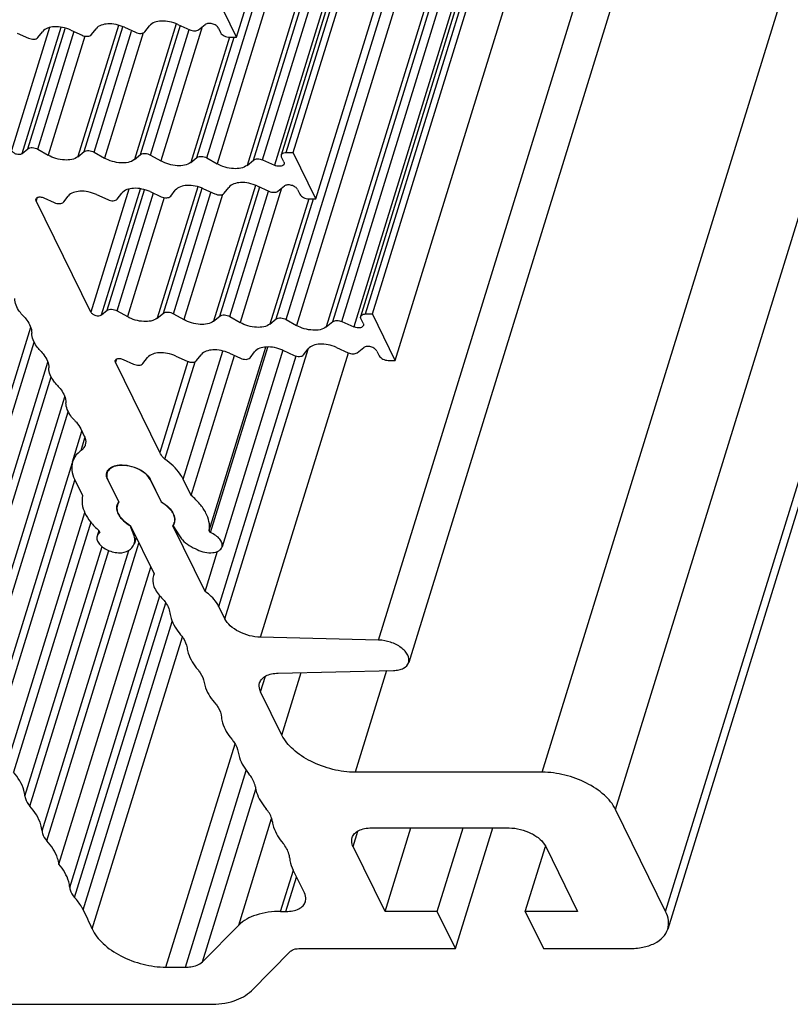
# Model space of a CAD drawing. Header units: millimetres. Extents: x 0 to 594, y 0 to 420.
# Tile 78 of 120: x 427 to 443, y 110 to 130. Entities that reach past the tile are written whole.
import ezdxf

# ---------------------------------------------------------------- set-up
doc = ezdxf.new("R2010")
doc.units = ezdxf.units.MM
doc.header["$LTSCALE"] = 32.67
doc.layers.add('3_ALL_AXES', color=7, linetype='CONTINUOUS')

msp = doc.modelspace()

# ---------------------------------------------------------------- linework, layer by layer
at = {"layer": '3_ALL_AXES', "color": 7, "linetype": 'CONTINUOUS'}
for p, q in [((431.59738, 129.5566), (446.12136, 176.55622)), ((432.73213, 127.24422), (447.25611, 174.24383)), ((432.49642, 127.19526), (447.0204, 174.19488)), ((433.1897, 126.3118), (447.71368, 173.31141)), ((434.08874, 123.95046), (448.61272, 170.95007)), ((434.32445, 123.99941), (448.84843, 170.99903)), ((434.78202, 123.067), (449.30599, 170.06661)), ((449.57665, 163.99891), (435.05267, 116.99929)), ((454.77941, 158.64268), (440.25543, 111.64307)), ((431.59738, 129.5566), (431.13982, 130.48902)), ((429.34149, 129.75869), (429.56629, 129.65769)), ((429.756, 129.66803), (429.84687, 129.78532)), ((430.41624, 129.81625), (430.65386, 129.70948)), ((430.83259, 129.70891), (430.96768, 129.81463)), ((431.22955, 129.74309), (431.2753, 129.64985)), ((427.19141, 129.64221), (427.41635, 129.54114)), ((427.60606, 129.55149), (427.6974, 129.66938)), ((428.26646, 129.70045), (428.49132, 129.59942)), ((428.68103, 129.60976), (428.77237, 129.72765)), ((431.45922, 129.5566), (431.59738, 129.5566)), ((427.2879, 127.22481), (427.40378, 127.31795)), ((427.60364, 127.3076), (427.81069, 127.18971)), ((428.41019, 127.15861), (428.53594, 127.25968)), ((428.7358, 127.24933), (428.94285, 127.13144)), ((429.54239, 127.10037), (429.66809, 127.2014)), ((429.86796, 127.19106), (430.075, 127.07317)), ((432.59398, 127.24422), (432.73213, 127.24422)), ((433.1897, 126.3118), (432.73213, 127.24422)), ((430.67459, 127.04213), (430.80025, 127.14313)), ((431.00011, 127.13278), (431.20611, 127.01549)), ((431.80583, 126.98457), (431.93866, 127.09133)), ((432.11684, 127.0919), (432.35567, 126.98619)), ((432.54733, 127.05773), (432.50157, 127.15097)), ((428.78373, 126.39741), (429.00867, 126.29634)), ((429.19838, 126.30669), (429.28972, 126.42458)), ((429.85878, 126.45564), (430.08364, 126.35461)), ((430.27335, 126.36496), (430.36469, 126.48285)), ((430.93381, 126.51389), (431.15861, 126.41288)), ((431.34831, 126.42323), (431.43919, 126.54052)), ((432.00856, 126.57145), (432.24618, 126.46468)), ((432.42491, 126.46411), (432.55999, 126.56982)), ((432.82187, 126.49828), (432.86762, 126.40504)), ((428.66912, 124.03698), (427.57124, 126.27423)), ((427.72641, 126.33121), (427.93371, 126.23807)), ((428.12341, 126.24841), (428.21475, 126.36631)), ((433.05154, 126.3118), (433.1897, 126.3118)), ((428.88022, 123.98), (428.9961, 124.07314)), ((429.19596, 124.0628), (429.40301, 123.9449)), ((430.00251, 123.9138), (430.12825, 124.01487)), ((430.32812, 124.00453), (430.53516, 123.88663)), ((431.13471, 123.85557), (431.26041, 123.9566)), ((431.46027, 123.94625), (431.66732, 123.82836)), ((432.26691, 123.79732), (432.39257, 123.89833)), ((432.59243, 123.88798), (432.79842, 123.77069)), ((433.39815, 123.73976), (433.53098, 123.84653)), ((433.70916, 123.8471), (433.94799, 123.74139)), ((434.13965, 123.81293), (434.09389, 123.90617)), ((434.18629, 123.99941), (434.32445, 123.99941)), ((434.78202, 123.067), (434.32445, 123.99941)), ((431.04537, 119.6494), (432.18377, 123.33326)), ((431.07213, 119.60626), (432.22454, 123.33549)), ((432.52421, 123.26968), (431.30383, 119.32054)), ((431.86566, 123.12015), (431.95701, 123.23805)), ((432.52613, 123.26908), (432.75092, 123.16808)), ((432.94063, 123.17843), (433.03151, 123.29572)), ((433.60088, 123.32664), (433.8385, 123.21988)), ((434.01723, 123.21931), (434.15231, 123.32502)), ((434.41418, 123.25348), (434.45994, 123.16024)), ((430.05277, 121.21741), (429.16356, 123.02943)), ((429.31873, 123.0864), (429.52602, 122.99326)), ((429.71573, 123.00361), (429.80707, 123.1215)), ((430.15625, 121.08263), (430.76124, 123.0404)), ((430.37605, 123.1526), (430.60099, 123.05154)), ((430.68585, 120.34964), (431.55553, 123.16392)), ((430.7907, 123.06188), (430.88204, 123.17977)), ((431.4511, 123.21084), (431.67596, 123.10981)), ((434.64386, 123.067), (434.78202, 123.067)), ((426.072, 116.90842), (427.87224, 122.73399)), ((428.30101, 121.02801), (428.49063, 121.64163)), ((428.46638, 121.69105), (428.53703, 121.54709)), ((428.34173, 120.67814), (428.50293, 120.34964)), ((429.00489, 120.67814), (429.23198, 120.21544)), ((429.86148, 120.67814), (430.08441, 120.22385)), ((430.08636, 120.21544), (429.86388, 120.66882)), ((430.68585, 120.34964), (430.52464, 120.67814)), ((428.66809, 119.81647), (427.11622, 114.79461)), ((429.53579, 119.54021), (429.45915, 119.75245)), ((429.4642, 119.74222), (429.93764, 118.77746)), ((430.31574, 119.75245), (430.44741, 119.54021)), ((430.96606, 118.42281), (430.31858, 119.74222)), ((428.83039, 119.64949), (428.79473, 119.5341)), ((428.83067, 119.6494), (428.84624, 119.60626)), ((429.57919, 119.5079), (429.54281, 119.39018)), ((431.07213, 119.60626), (431.04537, 119.6494)), ((430.96606, 118.42281), (431.21595, 119.23146)), ((428.02758, 112.94729), (429.87112, 118.913)), ((429.93576, 118.77804), (429.9257, 118.74549)), ((429.93764, 118.77746), (429.9259, 118.74543)), ((431.36021, 117.87743), (431.23856, 118.12532)), ((434.44949, 117.44941), (432.07647, 117.5047)), ((432.43018, 116.7839), (434.74894, 116.83919)), ((432.50699, 115.54054), (432.07975, 116.41116)), ((437.73624, 114.79461), (433.97831, 114.79461)), ((440.2142, 111.99737), (439.20756, 114.04868)), ((434.30633, 113.67571), (437.06951, 113.67571)), ((434.57731, 111.99737), (435.09596, 113.67571)), ((435.62732, 111.99737), (436.14597, 113.67571)), ((435.99337, 111.25144), (436.74253, 113.67571)), ((434.57731, 111.99737), (433.93672, 113.30275)), ((437.39575, 111.99737), (437.79967, 113.30445)), ((437.80518, 113.30275), (438.44576, 111.99737)), ((432.95744, 112.37033), (432.73322, 112.82726)), ((432.48122, 111.99737), (432.58783, 111.99737)), ((435.62732, 111.99737), (434.57731, 111.99737)), ((435.99337, 111.25144), (435.62732, 111.99737)), ((438.44576, 111.99737), (437.39575, 111.99737)), ((437.39575, 111.99737), (437.7618, 111.25144)), ((430.90836, 110.9877), (431.6383, 111.72427)), ((431.89462, 110.40563), (432.67868, 111.19682)), ((432.84727, 111.25144), (435.99337, 111.25144)), ((437.7618, 111.25144), (439.47498, 111.25144)), ((430.17737, 110.87846), (430.57119, 110.87846)), ((407.91587, 110.13254), (431.0517, 110.13254))]:
    msp.add_line(p, q, dxfattribs=at)
at = {"layer": '3_ALL_AXES', "color": 9, "linetype": 'CONTINUOUS'}
for p, q in [((432.59398, 127.24422), (447.11795, 174.24383)), ((431.00011, 127.13278), (445.52409, 174.1324)), ((431.93866, 127.09133), (446.46264, 174.09095)), ((432.11684, 127.0919), (446.64082, 174.09152)), ((445.73009, 174.01511), (431.20611, 127.01549)), ((446.32967, 173.98407), (431.80569, 126.98446)), ((446.87965, 173.9858), (432.35567, 126.98619)), ((432.59243, 123.88798), (447.11641, 170.8876)), ((434.18629, 123.99941), (448.71027, 170.99903)), ((447.3224, 170.77031), (432.79842, 123.77069)), ((447.92199, 170.73927), (433.39801, 123.73965)), ((433.53098, 123.84653), (448.05496, 170.84615)), ((433.70916, 123.8471), (448.23313, 170.84672)), ((448.47197, 170.741), (433.94799, 123.74139)), ((434.44949, 117.44941), (448.97347, 164.44902)), ((437.73624, 114.79461), (452.26022, 161.79423)), ((439.20756, 114.04868), (453.73154, 161.04829)), ((440.2142, 111.99737), (454.73818, 158.99698)), ((427.84033, 129.75257), (427.0768, 127.28179)), ((427.2879, 127.22481), (428.07154, 129.76068)), ((429.22487, 129.79473), (428.41027, 127.15867)), ((428.53594, 127.25968), (429.31109, 129.76809)), ((430.3847, 129.826), (429.54243, 127.1004)), ((429.66809, 127.2014), (430.47092, 129.79935)), ((430.90767, 129.76767), (430.075, 127.07316)), ((427.40378, 127.31795), (428.15105, 129.73611)), ((427.60364, 127.3076), (428.33641, 129.67883)), ((428.54976, 129.58136), (427.81069, 127.18971)), ((428.7358, 127.24933), (429.48756, 129.68202)), ((429.71925, 129.6439), (428.94285, 127.13144)), ((429.86796, 127.19106), (430.64688, 129.71164)), ((431.45228, 129.55875), (430.67459, 127.04213)), ((430.80025, 127.14313), (431.54607, 129.5566)), ((431.97702, 126.58119), (431.13475, 123.8556)), ((429.43265, 126.50777), (428.66912, 124.03698)), ((428.88022, 123.98), (429.66386, 126.51588)), ((428.9961, 124.07314), (429.74337, 126.49131)), ((429.19596, 124.0628), (429.92872, 126.43403)), ((430.81719, 126.54993), (430.00259, 123.91387)), ((430.12825, 124.01487), (430.90341, 126.52328)), ((430.32812, 124.00453), (431.07987, 126.43721)), ((431.31157, 126.39909), (430.53516, 123.88663)), ((431.26041, 123.9566), (432.06324, 126.55455)), ((431.46027, 123.94625), (432.23919, 126.46684)), ((432.49999, 126.52286), (431.66732, 123.82836)), ((427.59022, 126.33566), (427.57124, 126.27423)), ((430.14208, 126.33655), (429.40301, 123.9449)), ((433.0446, 126.31394), (432.26691, 123.79732)), ((432.39257, 123.89833), (433.13839, 126.3118)), ((425.63063, 117.80737), (427.46113, 123.73086)), ((425.7286, 117.60772), (427.52892, 123.43357)), ((430.52464, 120.67814), (431.31984, 123.2514)), ((431.36021, 117.87743), (433.03432, 123.29485)), ((432.07647, 117.5047), (433.84224, 123.21872)), ((425.97353, 117.10861), (427.80398, 123.03198)), ((429.18254, 123.09085), (429.16356, 123.02943)), ((430.61794, 123.0463), (430.05277, 121.21741)), ((431.23856, 118.12532), (432.79288, 123.15511)), ((426.31641, 116.40987), (428.14687, 122.33325)), ((426.41438, 116.21022), (428.21471, 122.03609)), ((428.47138, 121.25501), (428.55109, 121.51294)), ((426.65931, 115.71111), (428.29835, 121.01503)), ((426.75728, 115.51146), (428.3492, 120.66291)), ((427.00221, 115.01235), (428.54686, 120.01085)), ((428.82916, 119.5887), (428.8356, 119.60955)), ((429.53579, 119.54021), (429.54643, 119.57465)), ((427.34511, 114.3136), (428.89399, 119.32579)), ((427.78598, 113.4152), (429.63415, 119.3959)), ((427.44308, 114.11396), (429.02955, 119.24778)), ((427.68801, 113.61485), (429.42914, 119.24916)), ((428.24522, 112.47936), (430.05515, 118.33631)), ((428.34319, 112.27971), (430.17222, 118.19846)), ((428.51606, 112.03016), (430.30545, 117.82062)), ((428.69544, 111.64705), (430.50748, 117.51083)), ((432.07975, 116.41116), (432.17563, 116.72145)), ((432.50699, 115.54054), (432.89464, 116.79498)), ((434.6091, 116.83586), (433.97831, 114.79461)), ((430.17737, 110.87846), (431.56459, 115.36752)), ((430.57119, 110.87846), (431.79144, 114.82719)), ((430.90836, 110.9877), (431.98031, 114.45654)), ((431.6383, 111.72427), (432.30035, 113.86666)), ((433.93672, 113.30275), (434.03251, 113.61271)), ((432.48122, 111.99737), (432.73728, 112.826)), ((432.58783, 111.99737), (432.80137, 112.68838))]:
    msp.add_line(p, q, dxfattribs=at)
at = {"layer": '3_ALL_AXES', "color": 7, "linetype": 'CONTINUOUS'}
for centre, radius, start, end in [((429.13254, 120.7711), 0.15032, 162.846071, 165.943984), ((429.39056, 120.10624), 0.20076, 151.699271, 162.905086), ((429.39308, 120.09731), 0.1997, 160.730891, 162.929377), ((429.39541, 120.10351), 0.20632, 144.319669, 151.671191), ((429.87875, 120.46677), 0.82844, 233.50227, 239.569078), ((430.15406, 119.86964), 0.19962, 339.826186, 342.931483), ((430.15747, 119.86036), 0.19971, 339.590863, 342.929108), ((430.15369, 119.86132), 0.20361, 342.982625, 354.419489), ((428.56718, 119.86058), 0.37757, 313.937837, 317.656311), ((418.23058, 106.9807), 11.4581, 24.03238, 26.147809)]:
    msp.add_arc(centre, radius, start, end, dxfattribs=at)
for points, knots in [([(428.26646, 129.70045), (428.21315, 129.7244), (428.10213, 129.75905), (427.90721, 129.77808), (427.74931, 129.73637), (427.6974, 129.66938)], [0, 0, 0, 0, 0.29363859, 0.5742633, 1, 1, 1, 1]), ([(429.34149, 129.75869), (429.28817, 129.78265), (429.17715, 129.81731), (428.98221, 129.83635), (428.82428, 129.79465), (428.77237, 129.72765)], [0, 0, 0, 0, 0.29363521, 0.5742604, 1, 1, 1, 1]), ([(430.41624, 129.81625), (430.3629, 129.84022), (430.25185, 129.87494), (430.05682, 129.89405), (429.8988, 129.85235), (429.84687, 129.78532)], [0, 0, 0, 0, 0.29362051, 0.57424731, 1, 1, 1, 1]), ([(431.22955, 129.74309), (431.21954, 129.76347), (431.18147, 129.79993), (431.11005, 129.83115), (431.03415, 129.84082), (430.98451, 129.82776), (430.96768, 129.81463)], [0, 0, 0, 0, 0.23075516, 0.50994432, 0.7830814, 1, 1, 1, 1]), ([(427.41635, 129.54114), (427.45088, 129.52563), (427.51556, 129.50988), (427.58876, 129.52916), (427.60606, 129.55149)], [0, 0, 0, 0, 0.57263107, 1, 1, 1, 1]), ([(428.49132, 129.59942), (428.52585, 129.5839), (428.59053, 129.56816), (428.66372, 129.58743), (428.68103, 129.60976)], [0, 0, 0, 0, 0.57263107, 1, 1, 1, 1]), ([(429.56629, 129.65769), (429.60082, 129.64217), (429.6655, 129.62643), (429.73869, 129.6457), (429.756, 129.66803)], [0, 0, 0, 0, 0.5726311, 1, 1, 1, 1]), ([(430.65386, 129.70948), (430.68503, 129.69548), (430.74539, 129.68067), (430.81116, 129.69214), (430.83259, 129.70891)], [0, 0, 0, 0, 0.55661378, 1, 1, 1, 1]), ([(431.2753, 129.64985), (431.28973, 129.62045), (431.35079, 129.57434), (431.42108, 129.5566), (431.45922, 129.5566)], [0, 0, 0, 0, 0.4619649, 1, 1, 1, 1]), ([(427.0768, 127.28179), (427.08487, 127.26535), (427.11618, 127.236), (427.18623, 127.20467), (427.25836, 127.20106), (427.2879, 127.22481)], [0, 0, 0, 0, 0.23349558, 0.51674176, 1, 1, 1, 1]), ([(427.40378, 127.31795), (427.42779, 127.33725), (427.5034, 127.34715), (427.57039, 127.32653), (427.60364, 127.3076)], [0, 0, 0, 0, 0.44600119, 1, 1, 1, 1]), ([(428.41019, 127.15861), (428.33817, 127.10072), (428.11134, 127.07109), (427.91042, 127.13292), (427.81069, 127.18971)], [0, 0, 0, 0, 0.44603894, 1, 1, 1, 1]), ([(428.53594, 127.25968), (428.55995, 127.27897), (428.63556, 127.28888), (428.70255, 127.26826), (428.7358, 127.24933)], [0, 0, 0, 0, 0.4460011, 1, 1, 1, 1]), ([(429.66809, 127.2014), (429.6921, 127.2207), (429.76772, 127.23061), (429.8347, 127.20999), (429.86796, 127.19106)], [0, 0, 0, 0, 0.4460011, 1, 1, 1, 1]), ([(432.49643, 127.19526), (432.4987, 127.20274), (432.51957, 127.23632), (432.56385, 127.24422), (432.59398, 127.24422)], [0, 0, 0, 0, 0.20604324, 1, 1, 1, 1]), ([(429.54239, 127.10037), (429.47037, 127.04248), (429.24353, 127.01279), (429.04259, 127.07464), (428.94285, 127.13144)], [0, 0, 0, 0, 0.44601752, 1, 1, 1, 1]), ([(430.67459, 127.04213), (430.60256, 126.98423), (430.37572, 126.9545), (430.17476, 127.01637), (430.075, 127.07317)], [0, 0, 0, 0, 0.44600107, 1, 1, 1, 1]), ([(430.80025, 127.14313), (430.82426, 127.16243), (430.89988, 127.17234), (430.96686, 127.15172), (431.00011, 127.13278)], [0, 0, 0, 0, 0.44600111, 1, 1, 1, 1]), ([(431.80583, 126.98457), (431.73379, 126.92667), (431.50694, 126.89676), (431.3059, 126.95867), (431.20611, 127.01549)], [0, 0, 0, 0, 0.44593512, 1, 1, 1, 1]), ([(431.93866, 127.09133), (431.95977, 127.1083), (432.02539, 127.12023), (432.08562, 127.10572), (432.11684, 127.0919)], [0, 0, 0, 0, 0.4423613, 1, 1, 1, 1]), ([(432.55249, 127.01344), (432.54861, 127.00084), (432.51942, 126.96892), (432.4434, 126.95943), (432.38535, 126.97308), (432.35567, 126.98619)], [0, 0, 0, 0, 0.18296074, 0.54976875, 1, 1, 1, 1]), ([(430.93381, 126.51389), (430.88049, 126.53785), (430.76947, 126.57251), (430.57452, 126.59155), (430.4166, 126.54985), (430.36469, 126.48285)], [0, 0, 0, 0, 0.29363521, 0.5742604, 1, 1, 1, 1]), ([(432.00856, 126.57145), (431.95522, 126.59541), (431.84417, 126.63014), (431.64914, 126.64925), (431.49112, 126.60755), (431.43919, 126.54052)], [0, 0, 0, 0, 0.29362051, 0.57424731, 1, 1, 1, 1]), ([(432.82187, 126.49828), (432.81186, 126.51867), (432.77379, 126.55513), (432.70236, 126.58634), (432.62647, 126.59601), (432.57683, 126.58295), (432.55999, 126.56982)], [0, 0, 0, 0, 0.23075516, 0.50994432, 0.7830814, 1, 1, 1, 1]), ([(428.78373, 126.39741), (428.73042, 126.42136), (428.61942, 126.45599), (428.42452, 126.47499), (428.26665, 126.43328), (428.21475, 126.36631)], [0, 0, 0, 0, 0.29364307, 0.57426716, 1, 1, 1, 1]), ([(429.85878, 126.45564), (429.80547, 126.4796), (429.69445, 126.51425), (429.49953, 126.53327), (429.34162, 126.49157), (429.28972, 126.42458)], [0, 0, 0, 0, 0.29363859, 0.5742633, 1, 1, 1, 1]), ([(431.15861, 126.41288), (431.19313, 126.39737), (431.25781, 126.38162), (431.33101, 126.4009), (431.34831, 126.42323)], [0, 0, 0, 0, 0.5726311, 1, 1, 1, 1]), ([(432.24618, 126.46468), (432.27735, 126.45068), (432.33771, 126.43587), (432.40348, 126.44734), (432.42491, 126.46411)], [0, 0, 0, 0, 0.55661378, 1, 1, 1, 1]), ([(432.86762, 126.40504), (432.88205, 126.37565), (432.94311, 126.32954), (433.0134, 126.3118), (433.05154, 126.3118)], [0, 0, 0, 0, 0.4619649, 1, 1, 1, 1]), ([(427.56732, 126.30976), (427.57039, 126.31998), (427.59393, 126.34605), (427.65566, 126.35302), (427.70253, 126.34194), (427.72641, 126.33121)], [0, 0, 0, 0, 0.18302502, 0.55076611, 1, 1, 1, 1]), ([(427.93371, 126.23807), (427.96823, 126.22255), (428.03291, 126.20681), (428.10611, 126.22608), (428.12341, 126.24841)], [0, 0, 0, 0, 0.57263137, 1, 1, 1, 1]), ([(429.00867, 126.29634), (429.0432, 126.28083), (429.10788, 126.26508), (429.18108, 126.28435), (429.19838, 126.30669)], [0, 0, 0, 0, 0.57263107, 1, 1, 1, 1]), ([(430.08364, 126.35461), (430.11817, 126.3391), (430.18285, 126.32335), (430.25604, 126.34263), (430.27335, 126.36496)], [0, 0, 0, 0, 0.57263107, 1, 1, 1, 1]), ([(427.31052, 123.96201), (427.28414, 123.98899), (427.19865, 124.08758), (427.1394, 124.21777), (427.13905, 124.31139)], [0, 0, 0, 0, 0.2872199, 1, 1, 1, 1]), ([(428.66912, 124.03698), (428.67719, 124.02054), (428.7085, 123.99119), (428.77855, 123.95986), (428.85068, 123.95626), (428.88022, 123.98)], [0, 0, 0, 0, 0.23349558, 0.51674176, 1, 1, 1, 1]), ([(428.9961, 124.07314), (429.02011, 124.09244), (429.09572, 124.10235), (429.16271, 124.08173), (429.19596, 124.0628)], [0, 0, 0, 0, 0.44600119, 1, 1, 1, 1]), ([(430.12825, 124.01487), (430.15227, 124.03417), (430.22788, 124.04408), (430.29486, 124.02346), (430.32812, 124.00453)], [0, 0, 0, 0, 0.4460011, 1, 1, 1, 1]), ([(427.31052, 123.96201), (427.33672, 123.93522), (427.42176, 123.83719), (427.48094, 123.70811), (427.48197, 123.61499)], [0, 0, 0, 0, 0.28693543, 1, 1, 1, 1]), ([(430.00251, 123.9138), (429.93048, 123.85591), (429.70365, 123.82629), (429.50274, 123.88812), (429.40301, 123.9449)], [0, 0, 0, 0, 0.44603894, 1, 1, 1, 1]), ([(431.13471, 123.85557), (431.06268, 123.79767), (430.83585, 123.76799), (430.63491, 123.82984), (430.53516, 123.88663)], [0, 0, 0, 0, 0.44601752, 1, 1, 1, 1]), ([(431.26041, 123.9566), (431.28442, 123.9759), (431.36003, 123.98581), (431.42702, 123.96519), (431.46027, 123.94625)], [0, 0, 0, 0, 0.4460011, 1, 1, 1, 1]), ([(432.26691, 123.79732), (432.19488, 123.73943), (431.96804, 123.7097), (431.76707, 123.77156), (431.66732, 123.82836)], [0, 0, 0, 0, 0.44600107, 1, 1, 1, 1]), ([(432.39257, 123.89833), (432.41658, 123.91762), (432.49219, 123.92753), (432.55918, 123.90691), (432.59243, 123.88798)], [0, 0, 0, 0, 0.44600111, 1, 1, 1, 1]), ([(433.53098, 123.84653), (433.55209, 123.8635), (433.6177, 123.87543), (433.67794, 123.86092), (433.70916, 123.8471)], [0, 0, 0, 0, 0.4423613, 1, 1, 1, 1]), ([(434.08875, 123.95045), (434.09102, 123.95793), (434.11189, 123.99151), (434.15617, 123.99941), (434.18629, 123.99941)], [0, 0, 0, 0, 0.20604324, 1, 1, 1, 1]), ([(427.65341, 123.26324), (427.62686, 123.2904), (427.54093, 123.38956), (427.48162, 123.52087), (427.48197, 123.61499)], [0, 0, 0, 0, 0.28750666, 1, 1, 1, 1]), ([(433.39815, 123.73976), (433.32611, 123.68186), (433.09926, 123.65196), (432.89822, 123.71387), (432.79842, 123.77069)], [0, 0, 0, 0, 0.44593512, 1, 1, 1, 1]), ([(434.14481, 123.76864), (434.14092, 123.75604), (434.11174, 123.72412), (434.03572, 123.71462), (433.97767, 123.72828), (433.94799, 123.74139)], [0, 0, 0, 0, 0.18296074, 0.54976875, 1, 1, 1, 1]), ([(427.65341, 123.26324), (427.67977, 123.23629), (427.76521, 123.13776), (427.82444, 123.0077), (427.82486, 122.91413)], [0, 0, 0, 0, 0.28718824, 1, 1, 1, 1]), ([(430.37605, 123.1526), (430.32274, 123.17656), (430.21174, 123.21118), (430.01684, 123.23019), (429.85897, 123.18848), (429.80707, 123.1215)], [0, 0, 0, 0, 0.29364307, 0.57426716, 1, 1, 1, 1]), ([(431.4511, 123.21084), (431.39779, 123.23479), (431.28677, 123.26944), (431.09185, 123.28847), (430.93394, 123.24676), (430.88204, 123.17977)], [0, 0, 0, 0, 0.29363859, 0.5742633, 1, 1, 1, 1]), ([(432.52613, 123.26908), (432.47281, 123.29304), (432.36179, 123.3277), (432.16684, 123.34675), (432.00891, 123.30504), (431.95701, 123.23805)], [0, 0, 0, 0, 0.29363521, 0.5742604, 1, 1, 1, 1]), ([(433.60088, 123.32664), (433.54754, 123.35061), (433.43649, 123.38534), (433.24146, 123.40444), (433.08344, 123.36275), (433.03151, 123.29572)], [0, 0, 0, 0, 0.29362051, 0.57424731, 1, 1, 1, 1]), ([(433.8385, 123.21988), (433.86967, 123.20587), (433.93003, 123.19107), (433.9958, 123.20253), (434.01723, 123.21931)], [0, 0, 0, 0, 0.55661378, 1, 1, 1, 1]), ([(434.41418, 123.25348), (434.40418, 123.27387), (434.36611, 123.31032), (434.29468, 123.34154), (434.21879, 123.35121), (434.16915, 123.33815), (434.15231, 123.32502)], [0, 0, 0, 0, 0.23075516, 0.50994432, 0.7830814, 1, 1, 1, 1]), ([(429.15964, 123.06496), (429.16271, 123.07517), (429.18625, 123.10124), (429.24798, 123.10822), (429.29485, 123.09714), (429.31873, 123.0864)], [0, 0, 0, 0, 0.18302502, 0.55076611, 1, 1, 1, 1]), ([(430.60099, 123.05154), (430.63552, 123.03602), (430.7002, 123.02028), (430.7734, 123.03955), (430.7907, 123.06188)], [0, 0, 0, 0, 0.57263107, 1, 1, 1, 1]), ([(431.67596, 123.10981), (431.71048, 123.09429), (431.77516, 123.07855), (431.84836, 123.09782), (431.86566, 123.12015)], [0, 0, 0, 0, 0.57263107, 1, 1, 1, 1]), ([(432.75092, 123.16808), (432.78545, 123.15257), (432.85013, 123.13682), (432.92333, 123.15609), (432.94063, 123.17843)], [0, 0, 0, 0, 0.5726311, 1, 1, 1, 1]), ([(434.45994, 123.16024), (434.47437, 123.13084), (434.53543, 123.08474), (434.60572, 123.067), (434.64386, 123.067)], [0, 0, 0, 0, 0.4619649, 1, 1, 1, 1]), ([(427.99631, 122.56449), (427.96992, 122.59148), (427.88438, 122.69014), (427.82513, 122.82046), (427.82486, 122.91413)], [0, 0, 0, 0, 0.28725201, 1, 1, 1, 1]), ([(429.52602, 122.99326), (429.56055, 122.97775), (429.62523, 122.962), (429.69843, 122.98128), (429.71573, 123.00361)], [0, 0, 0, 0, 0.57263137, 1, 1, 1, 1]), ([(427.99631, 122.56449), (428.02267, 122.53754), (428.10811, 122.43901), (428.16734, 122.30894), (428.16776, 122.21538)], [0, 0, 0, 0, 0.28718806, 1, 1, 1, 1]), ([(428.33921, 121.86574), (428.31282, 121.89273), (428.22728, 121.99139), (428.16803, 122.1217), (428.16776, 122.21538)], [0, 0, 0, 0, 0.28725208, 1, 1, 1, 1]), ([(428.33921, 121.86574), (428.35269, 121.85196), (428.40142, 121.79875), (428.44307, 121.73855), (428.46638, 121.69105)], [0, 0, 0, 0, 0.26702969, 1, 1, 1, 1]), ([(428.53703, 121.54709), (428.54429, 121.53229), (428.56712, 121.47667), (428.57057, 121.41173), (428.55765, 121.36994)], [0, 0, 0, 0, 0.27382858, 1, 1, 1, 1]), ([(428.47138, 121.25501), (428.45076, 121.24002), (428.37724, 121.17913), (428.32167, 121.09492), (428.30099, 121.02801)], [0, 0, 0, 0, 0.26686505, 1, 1, 1, 1]), ([(428.55765, 121.36994), (428.55422, 121.35884), (428.53585, 121.31383), (428.50113, 121.27664), (428.47138, 121.25501)], [0, 0, 0, 0, 0.23996309, 1, 1, 1, 1]), ([(430.15625, 121.08263), (430.14509, 121.09311), (430.10514, 121.13343), (430.07105, 121.18016), (430.05277, 121.21741)], [0, 0, 0, 0, 0.26946326, 1, 1, 1, 1]), ([(430.52464, 120.67814), (430.50652, 120.71506), (430.41149, 120.8728), (430.27219, 121.00007), (430.15625, 121.08263)], [0, 0, 0, 0, 0.2241556, 1, 1, 1, 1]), ([(428.30099, 121.02801), (428.28425, 120.97384), (428.27528, 120.85046), (428.31402, 120.7346), (428.34173, 120.67814)], [0, 0, 0, 0, 0.47412842, 1, 1, 1, 1]), ([(429.20369, 120.94989), (429.15519, 120.9418), (429.06787, 120.91576), (429.00507, 120.84309), (428.99355, 120.80576)], [0, 0, 0, 0, 0.55724823, 1, 1, 1, 1]), ([(429.05525, 120.90413), (429.06477, 120.91108), (429.10904, 120.93839), (429.16007, 120.95335), (429.19959, 120.95994)], [0, 0, 0, 0, 0.2272652, 1, 1, 1, 1]), ([(429.19959, 120.95994), (429.26226, 120.9704), (429.39712, 120.96755), (429.58921, 120.91315), (429.75425, 120.8185), (429.83756, 120.72689), (429.86148, 120.67814)], [0, 0, 0, 0, 0.25203558, 0.52547606, 0.78460456, 1, 1, 1, 1]), ([(429.86388, 120.66882), (429.84002, 120.71744), (429.75692, 120.80882), (429.59231, 120.90322), (429.40072, 120.95749), (429.2662, 120.96032), (429.20369, 120.94989)], [0, 0, 0, 0, 0.21539543, 0.47452394, 0.74796442, 1, 1, 1, 1]), ([(429.00489, 120.67814), (429.0014, 120.68525), (428.98945, 120.71265), (428.98279, 120.74256), (428.98216, 120.76453)], [0, 0, 0, 0, 0.26497497, 1, 1, 1, 1]), ([(428.99355, 120.80576), (428.9868, 120.78389), (428.98481, 120.75164), (428.99083, 120.7212), (428.99286, 120.71331)], [0, 0, 0, 0, 0.73756535, 1, 1, 1, 1]), ([(428.50293, 120.34964), (428.4899, 120.29451), (428.48611, 120.17229), (428.54562, 119.989), (428.66328, 119.80907), (428.77015, 119.70146), (428.83067, 119.6494)], [0, 0, 0, 0, 0.2099684, 0.44129544, 0.70408409, 1, 1, 1, 1]), ([(431.04537, 119.6494), (431.06656, 119.76654), (431.0171, 119.96919), (430.8597, 120.191), (430.74846, 120.29822), (430.68585, 120.34964)], [0, 0, 0, 0, 0.43729858, 0.70236053, 1, 1, 1, 1]), ([(429.20833, 120.0125), (429.20325, 120.0254), (429.18742, 120.07445), (429.18761, 120.12922), (429.19867, 120.16525)], [0, 0, 0, 0, 0.26887503, 1, 1, 1, 1]), ([(429.19552, 120.06352), (429.19972, 120.03418), (429.24714, 119.89719), (429.36694, 119.7992), (429.4642, 119.74222)], [0, 0, 0, 0, 0.20819414, 1, 1, 1, 1]), ([(430.08441, 120.22385), (430.10857, 120.20963), (430.19385, 120.15365), (430.27027, 120.08039), (430.3087, 120.01692)], [0, 0, 0, 0, 0.27422163, 1, 1, 1, 1]), ([(430.31212, 120.00773), (430.30016, 120.02746), (430.23912, 120.11074), (430.15521, 120.1751), (430.08636, 120.21544)], [0, 0, 0, 0, 0.22427593, 1, 1, 1, 1]), ([(429.38601, 119.8008), (429.37007, 119.81262), (429.31297, 119.85841), (429.26253, 119.91369), (429.23486, 119.95939)], [0, 0, 0, 0, 0.27086092, 1, 1, 1, 1]), ([(430.33693, 119.95939), (430.33973, 119.95196), (430.34929, 119.92322), (430.35396, 119.89273), (430.35384, 119.87037)], [0, 0, 0, 0, 0.26191388, 1, 1, 1, 1]), ([(428.79481, 119.53407), (428.78714, 119.50943), (428.79003, 119.44863), (428.84208, 119.36683), (428.92782, 119.29447), (429.07593, 119.22091), (429.26318, 119.18395), (429.42217, 119.22929), (429.46238, 119.2778)], [0, 0, 0, 0, 0.09093375, 0.20044536, 0.33309983, 0.4821589, 0.77802441, 1, 1, 1, 1]), ([(429.54282, 119.39017), (429.5464, 119.40176), (429.55708, 119.45146), (429.54885, 119.50404), (429.53579, 119.54021)], [0, 0, 0, 0, 0.23977234, 1, 1, 1, 1]), ([(430.44741, 119.54021), (430.46486, 119.51207), (430.55949, 119.39343), (430.6942, 119.31225), (430.80293, 119.26727)], [0, 0, 0, 0, 0.2196484, 1, 1, 1, 1]), ([(431.30383, 119.32054), (431.31124, 119.34449), (431.30896, 119.40313), (431.26035, 119.48321), (431.17875, 119.55434), (431.10993, 119.59077), (431.07213, 119.60626)], [0, 0, 0, 0, 0.1895533, 0.41636409, 0.69101955, 1, 1, 1, 1]), ([(429.46238, 119.2778), (429.47206, 119.2854), (429.50676, 119.31628), (429.53274, 119.35755), (429.54282, 119.39017)], [0, 0, 0, 0, 0.26500235, 1, 1, 1, 1]), ([(430.80293, 119.26727), (430.85239, 119.24245), (430.95577, 119.2072), (431.10762, 119.19685), (431.23632, 119.22738), (431.29398, 119.28865), (431.30383, 119.32054)], [0, 0, 0, 0, 0.30061648, 0.58485355, 0.81864362, 1, 1, 1, 1]), ([(429.92572, 118.74548), (429.90411, 118.67534), (429.92144, 118.49753), (430.02552, 118.36276), (430.09009, 118.29795)], [0, 0, 0, 0, 0.44512727, 1, 1, 1, 1]), ([(430.09009, 118.29795), (430.11306, 118.2743), (430.18956, 118.18651), (430.24595, 118.07603), (430.2567, 117.99277)], [0, 0, 0, 0, 0.28196644, 1, 1, 1, 1]), ([(431.23856, 118.12532), (431.22521, 118.15252), (431.155, 118.26878), (431.05186, 118.36229), (430.96606, 118.42281)], [0, 0, 0, 0, 0.22392448, 1, 1, 1, 1]), ([(430.2567, 117.99277), (430.26174, 117.956), (430.29926, 117.79569), (430.39047, 117.65212), (430.47261, 117.55564)], [0, 0, 0, 0, 0.22654796, 1, 1, 1, 1]), ([(432.07647, 117.5047), (431.92696, 117.50818), (431.70503, 117.56797), (431.47164, 117.72265), (431.38621, 117.82444), (431.36021, 117.87743)], [0, 0, 0, 0, 0.53648514, 0.78824995, 1, 1, 1, 1]), ([(430.47261, 117.55564), (430.4902, 117.5349), (430.5496, 117.45721), (430.59195, 117.36369), (430.60135, 117.29348)], [0, 0, 0, 0, 0.27744622, 1, 1, 1, 1]), ([(430.60135, 117.29348), (430.60626, 117.25676), (430.64322, 117.09669), (430.73391, 116.9532), (430.81566, 116.85676)], [0, 0, 0, 0, 0.22659, 1, 1, 1, 1]), ([(435.05261, 116.99931), (435.06734, 117.04712), (435.0496, 117.13665), (434.98001, 117.23016), (434.86971, 117.32813), (434.69098, 117.41653), (434.53054, 117.44752), (434.44949, 117.44941)], [0, 0, 0, 0, 0.18031639, 0.2924961, 0.42040634, 0.70777404, 1, 1, 1, 1]), ([(434.74894, 116.83919), (434.78559, 116.84006), (434.85479, 116.84801), (434.96909, 116.88483), (435.03748, 116.9502), (435.05261, 116.99931)], [0, 0, 0, 0, 0.3046238, 0.57291907, 1, 1, 1, 1]), ([(430.81566, 116.85676), (430.83321, 116.83605), (430.89239, 116.75853), (430.93444, 116.6651), (430.94345, 116.59504)], [0, 0, 0, 0, 0.27762382, 1, 1, 1, 1]), ([(432.05914, 116.58831), (432.06807, 116.61718), (432.10221, 116.67427), (432.18807, 116.73554), (432.30104, 116.7737), (432.38537, 116.78283), (432.43018, 116.7839)], [0, 0, 0, 0, 0.20380621, 0.43197348, 0.69768348, 1, 1, 1, 1]), ([(430.94345, 116.59504), (430.95049, 116.55824), (430.99643, 116.39833), (431.09337, 116.25694), (431.17928, 116.16186)], [0, 0, 0, 0, 0.22627758, 1, 1, 1, 1]), ([(432.07975, 116.41116), (432.0725, 116.42594), (432.04971, 116.48156), (432.04619, 116.5465), (432.05914, 116.58831)], [0, 0, 0, 0, 0.27329816, 1, 1, 1, 1]), ([(431.17928, 116.16186), (431.19577, 116.1406), (431.25084, 116.0612), (431.28696, 115.9658), (431.29076, 115.89591)], [0, 0, 0, 0, 0.27763784, 1, 1, 1, 1]), ([(431.29076, 115.89591), (431.29504, 115.85932), (431.32924, 115.69962), (431.4178, 115.5558), (431.49809, 115.45916)], [0, 0, 0, 0, 0.22674564, 1, 1, 1, 1]), ([(433.97831, 114.79461), (433.82684, 114.79461), (433.51915, 114.83611), (433.09225, 114.99276), (432.73666, 115.22397), (432.56029, 115.43192), (432.50699, 115.54054)], [0, 0, 0, 0, 0.26470468, 0.53665016, 0.78854618, 1, 1, 1, 1]), ([(431.49809, 115.45916), (431.51585, 115.43841), (431.57581, 115.36068), (431.61879, 115.26704), (431.62858, 115.19661)], [0, 0, 0, 0, 0.27751805, 1, 1, 1, 1]), ([(431.62858, 115.19661), (431.63369, 115.15985), (431.67312, 115.00042), (431.76269, 114.85685), (431.84437, 114.76049)], [0, 0, 0, 0, 0.22707572, 1, 1, 1, 1]), ([(427.34511, 114.3136), (427.34193, 114.35378), (427.30854, 114.53123), (427.20752, 114.68972), (427.11622, 114.79461)], [0, 0, 0, 0, 0.22470981, 1, 1, 1, 1]), ([(431.97295, 114.49846), (431.97001, 114.52049), (431.94783, 114.61653), (431.89342, 114.70263), (431.84437, 114.76049)], [0, 0, 0, 0, 0.22659001, 1, 1, 1, 1]), ([(439.20756, 114.04868), (439.15425, 114.15731), (438.97789, 114.36528), (438.62227, 114.59641), (438.19542, 114.75313), (437.88772, 114.79461), (437.73624, 114.79461)], [0, 0, 0, 0, 0.21147963, 0.46335591, 0.73526341, 1, 1, 1, 1]), ([(431.97295, 114.49846), (431.97787, 114.46175), (432.01483, 114.30168), (432.10552, 114.15818), (432.18726, 114.06174)], [0, 0, 0, 0, 0.22659001, 1, 1, 1, 1]), ([(427.34511, 114.3136), (427.34643, 114.29689), (427.36071, 114.22279), (427.40412, 114.15714), (427.44308, 114.11396)], [0, 0, 0, 0, 0.22371848, 1, 1, 1, 1]), ([(427.68801, 113.61485), (427.6847, 113.65662), (427.649, 113.84188), (427.54049, 114.006), (427.44308, 114.11396)], [0, 0, 0, 0, 0.22371848, 1, 1, 1, 1]), ([(432.31585, 113.79971), (432.3129, 113.82174), (432.29073, 113.91778), (432.23631, 114.00388), (432.18726, 114.06174)], [0, 0, 0, 0, 0.22659001, 1, 1, 1, 1]), ([(432.31585, 113.79971), (432.32076, 113.763), (432.35772, 113.60293), (432.44841, 113.45943), (432.53016, 113.36299)], [0, 0, 0, 0, 0.22659001, 1, 1, 1, 1]), ([(427.68801, 113.61485), (427.68933, 113.59814), (427.70361, 113.52403), (427.74701, 113.45839), (427.78598, 113.4152)], [0, 0, 0, 0, 0.22371848, 1, 1, 1, 1]), ([(433.9161, 113.4799), (433.92535, 113.50976), (433.96139, 113.56883), (434.05205, 113.63092), (434.17094, 113.66819), (434.25941, 113.67571), (434.30633, 113.67571)], [0, 0, 0, 0, 0.20219674, 0.42995197, 0.69649702, 1, 1, 1, 1]), ([(437.06951, 113.67571), (437.22205, 113.67571), (437.45015, 113.61713), (437.69022, 113.46113), (437.77852, 113.35706), (437.80518, 113.30275)], [0, 0, 0, 0, 0.53502479, 0.78780443, 1, 1, 1, 1]), ([(428.02758, 112.94729), (428.0223, 112.98677), (427.98097, 113.16005), (427.87794, 113.31328), (427.78598, 113.4152)], [0, 0, 0, 0, 0.22489028, 1, 1, 1, 1]), ([(432.6609, 113.0802), (432.65918, 113.10377), (432.64049, 113.20766), (432.5827, 113.30101), (432.53016, 113.36299)], [0, 0, 0, 0, 0.22531353, 1, 1, 1, 1]), ([(433.93672, 113.30275), (433.92947, 113.31752), (433.90669, 113.37314), (433.90316, 113.43809), (433.9161, 113.4799)], [0, 0, 0, 0, 0.27323757, 1, 1, 1, 1]), ([(428.24522, 112.47936), (428.24213, 112.51839), (428.21035, 112.69026), (428.11457, 112.84466), (428.02758, 112.94729)], [0, 0, 0, 0, 0.22542959, 1, 1, 1, 1]), ([(432.6609, 113.0802), (432.66242, 113.05936), (432.6737, 112.97195), (432.70365, 112.88751), (432.73322, 112.82726)], [0, 0, 0, 0, 0.23742973, 1, 1, 1, 1]), ([(428.24522, 112.47936), (428.24654, 112.46265), (428.26082, 112.38855), (428.30422, 112.32289), (428.34319, 112.27971)], [0, 0, 0, 0, 0.22371802, 1, 1, 1, 1]), ([(432.97806, 112.19318), (432.98226, 112.20676), (432.99389, 112.26643), (432.97775, 112.32894), (432.95744, 112.37033)], [0, 0, 0, 0, 0.23564973, 1, 1, 1, 1]), ([(428.51606, 112.03016), (428.50552, 112.05163), (428.4571, 112.14079), (428.39508, 112.2222), (428.34319, 112.27971)], [0, 0, 0, 0, 0.23590518, 1, 1, 1, 1]), ([(432.58783, 111.99737), (432.63479, 111.99737), (432.72326, 112.00483), (432.84214, 112.04217), (432.93272, 112.10427), (432.96883, 112.16331), (432.97806, 112.19318)], [0, 0, 0, 0, 0.30375218, 0.56998946, 0.7977859, 1, 1, 1, 1]), ([(432.48122, 111.99737), (432.31489, 111.99737), (432.01228, 111.96368), (431.73294, 111.81976), (431.6383, 111.72427)], [0, 0, 0, 0, 0.5529963, 1, 1, 1, 1]), ([(440.25543, 111.64307), (440.27239, 111.69794), (440.28148, 111.82288), (440.24225, 111.94021), (440.2142, 111.99737)], [0, 0, 0, 0, 0.47424512, 1, 1, 1, 1]), ([(428.69544, 111.64705), (428.7449, 111.53606), (428.91855, 111.32173), (429.276, 111.08362), (429.7093, 110.92155), (430.02288, 110.87846), (430.17737, 110.87846)], [0, 0, 0, 0, 0.20935934, 0.46083197, 0.73382719, 1, 1, 1, 1]), ([(439.47498, 111.25144), (439.5689, 111.25144), (439.74583, 111.26637), (439.98359, 111.34104), (440.16475, 111.46524), (440.23697, 111.58333), (440.25543, 111.64307)], [0, 0, 0, 0, 0.30375218, 0.56998946, 0.7977859, 1, 1, 1, 1]), ([(432.67868, 111.19682), (432.68767, 111.20588), (432.73663, 111.24184), (432.80006, 111.25144), (432.84727, 111.25144)], [0, 0, 0, 0, 0.21286117, 1, 1, 1, 1]), ([(430.57119, 110.87846), (430.60603, 110.87846), (430.72432, 110.88575), (430.84869, 110.9275), (430.90836, 110.9877)], [0, 0, 0, 0, 0.29127782, 1, 1, 1, 1]), ([(431.0517, 110.13254), (431.21802, 110.13254), (431.52063, 110.16622), (431.79998, 110.31014), (431.89462, 110.40563)], [0, 0, 0, 0, 0.5529963, 1, 1, 1, 1])]:
    msp.add_open_spline(points, degree=3, knots=knots, dxfattribs=at)
for points in [[(432.50157, 127.15097), (432.49503, 127.16431), (432.49211, 127.18104), (432.49643, 127.19526)], [(432.54733, 127.05773), (432.55388, 127.04439), (432.55686, 127.02765), (432.55249, 127.01344)], [(427.57124, 126.27423), (427.56599, 126.28493), (427.56389, 126.29835), (427.56732, 126.30976)], [(434.09389, 123.90617), (434.08734, 123.91951), (434.08442, 123.93624), (434.08875, 123.95045)], [(434.13965, 123.81293), (434.14619, 123.79959), (434.14918, 123.78284), (434.14481, 123.76864)], [(429.16356, 123.02943), (429.15831, 123.04012), (429.15621, 123.05354), (429.15964, 123.06496)], [(428.9889, 120.81543), (428.99304, 120.82884), (428.99913, 120.84176), (429.00671, 120.85356)], [(429.00671, 120.85356), (429.01932, 120.87323), (429.03638, 120.89035), (429.05525, 120.90413)], [(428.98216, 120.76453), (428.98176, 120.77897), (428.98321, 120.7936), (428.98672, 120.80761)], [(428.99286, 120.71331), (428.99681, 120.69798), (429.00252, 120.68303), (429.0095, 120.66882)], [(429.20218, 120.15593), (429.19311, 120.12641), (429.19115, 120.09409), (429.19552, 120.06352)], [(429.23198, 120.21544), (429.22044, 120.19952), (429.21106, 120.18177), (429.20457, 120.16321)], [(429.23486, 119.95939), (429.22461, 119.97632), (429.21558, 119.99409), (429.20833, 120.0125)], [(430.3087, 120.01692), (430.31976, 119.99865), (430.32941, 119.97938), (430.33693, 119.95939)], [(430.33877, 119.95438), (430.3315, 119.97288), (430.32242, 119.99073), (430.31212, 120.00773)], [(430.35659, 119.88037), (430.35452, 119.90566), (430.34806, 119.93077), (430.33877, 119.95438)], [(430.35384, 119.87037), (430.35373, 119.85038), (430.35076, 119.83017), (430.34489, 119.81105)], [(430.35633, 119.84152), (430.3576, 119.85441), (430.35765, 119.86746), (430.35659, 119.88037)], [(430.34143, 119.8008), (430.33514, 119.78367), (430.32638, 119.76728), (430.31574, 119.75245)], [(430.31858, 119.74222), (430.32936, 119.75707), (430.33825, 119.77351), (430.34465, 119.79071)], [(428.82916, 119.5887), (428.81368, 119.57377), (428.8012, 119.55461), (428.79481, 119.53407)]]:
    msp.add_open_spline(points, degree=3, dxfattribs=at)

doc.saveas('drawing.dxf')
